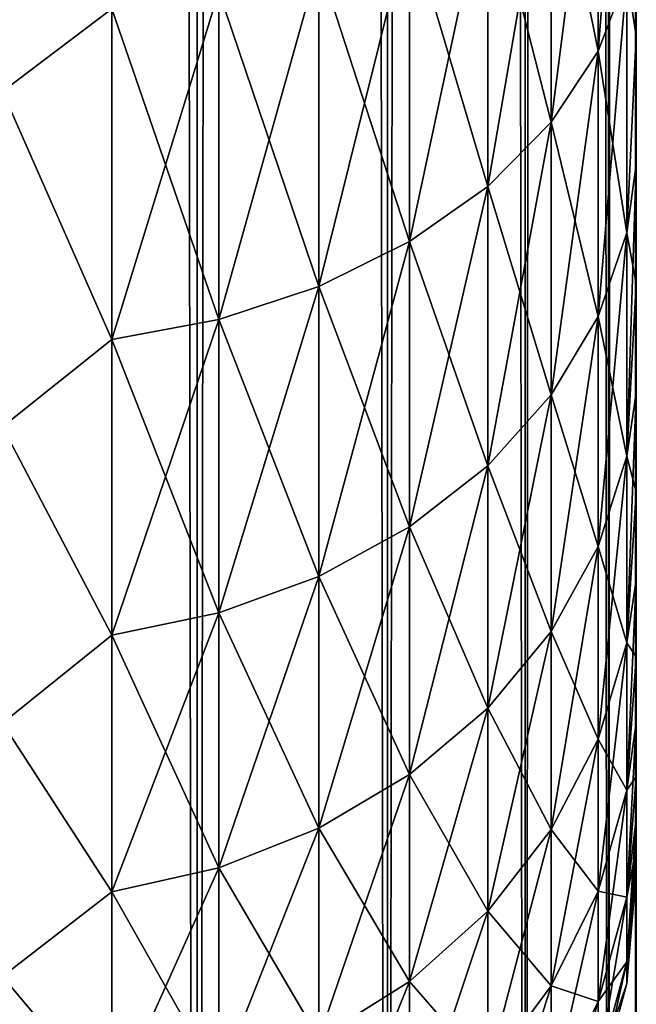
# Model space of a CAD drawing. Extents: x -265 to 265, y 0 to 427.
# Tile 184 of 256: x 263.05 to 265, y 11.59 to 14.69. Entities that reach past the tile are written whole.
import ezdxf

# ---------------------------------------------------------------- set-up
doc = ezdxf.new("R2010")
doc.units = 0
doc.header["$LTSCALE"] = 65.185185
for name, color, linetype in [('25', 7, 'CONTINUOUS'), ('32', 7, 'CONTINUOUS'), ('71', 7, 'CONTINUOUS'), ('72', 7, 'CONTINUOUS')]:
    doc.layers.add(name, color=color, linetype=linetype)

msp = doc.modelspace()

# ---------------------------------------------------------------- linework, layer by layer
at = {"layer": '25', "color": 7, "linetype": 'CONTINUOUS'}
for points in [[(265, 33, 27.5), (265, 32.9808, 28.134), (265, 12, 27.5), (265, 33, 27.5)], [(265, 32.9808, 26.866), (265, 33, 27.5), (265, 12.0192, 26.866), (265, 32.9808, 26.866)], [(265, 12.0192, 26.866), (265, 33, 27.5), (265, 12, 27.5), (265, 12.0192, 26.866)], [(265, 32.9808, 28.134), (265, 32.9234, 28.7656), (265, 12.0192, 28.134), (265, 32.9808, 28.134)], [(265, 12, 27.5), (265, 32.9808, 28.134), (265, 12.0192, 28.134), (265, 12, 27.5)], [(265, 32.9234, 26.2344), (265, 32.9808, 26.866), (265, 12.0766, 26.2344), (265, 32.9234, 26.2344)], [(265, 12.0766, 26.2344), (265, 32.9808, 26.866), (265, 12.0192, 26.866), (265, 12.0766, 26.2344)], [(265, 32.9234, 28.7656), (265, 32.828, 29.3927), (265, 12.0766, 28.7656), (265, 32.9234, 28.7656)], [(265, 12.0192, 28.134), (265, 32.9234, 28.7656), (265, 12.0766, 28.7656), (265, 12.0192, 28.134)], [(265, 32.828, 25.6073), (265, 32.9234, 26.2344), (265, 12.172, 25.6073), (265, 32.828, 25.6073)], [(265, 12.172, 25.6073), (265, 32.9234, 26.2344), (265, 12.0766, 26.2344), (265, 12.172, 25.6073)], [(265, 32.828, 29.3927), (265, 32.6949, 30.0128), (265, 12.172, 29.3927), (265, 32.828, 29.3927)], [(265, 12.0766, 28.7656), (265, 32.828, 29.3927), (265, 12.172, 29.3927), (265, 12.0766, 28.7656)], [(265, 32.6949, 24.9872), (265, 32.828, 25.6073), (265, 12.3051, 24.9872), (265, 32.6949, 24.9872)], [(265, 12.3051, 24.9872), (265, 32.828, 25.6073), (265, 12.172, 25.6073), (265, 12.3051, 24.9872)], [(265, 32.6949, 30.0128), (265, 32.5246, 30.6238), (265, 12.3051, 30.0128), (265, 32.6949, 30.0128)], [(265, 12.172, 29.3927), (265, 32.6949, 30.0128), (265, 12.3051, 30.0128), (265, 12.172, 29.3927)], [(265, 32.5246, 24.3762), (265, 32.6949, 24.9872), (265, 12.4754, 24.3762), (265, 32.5246, 24.3762)], [(265, 12.4754, 24.3762), (265, 32.6949, 24.9872), (265, 12.3051, 24.9872), (265, 12.4754, 24.3762)], [(265, 32.5246, 30.6238), (265, 32.3177, 31.2234), (265, 12.4754, 30.6238), (265, 32.5246, 30.6238)], [(265, 12.3051, 30.0128), (265, 32.5246, 30.6238), (265, 12.4754, 30.6238), (265, 12.3051, 30.0128)], [(265, 32.3177, 23.7766), (265, 32.5246, 24.3762), (265, 12.6823, 23.7766), (265, 32.3177, 23.7766)], [(265, 12.6823, 23.7766), (265, 32.5246, 24.3762), (265, 12.4754, 24.3762), (265, 12.6823, 23.7766)], [(265, 32.3177, 31.2234), (265, 32.0749, 31.8094), (265, 12.6823, 31.2234), (265, 32.3177, 31.2234)], [(265, 12.4754, 30.6238), (265, 32.3177, 31.2234), (265, 12.6823, 31.2234), (265, 12.4754, 30.6238)], [(265, 32.0749, 23.1906), (265, 32.3177, 23.7766), (265, 12.9251, 23.1906), (265, 32.0749, 23.1906)], [(265, 12.9251, 23.1906), (265, 32.3177, 23.7766), (265, 12.6823, 23.7766), (265, 12.9251, 23.1906)], [(265, 32.0749, 31.8094), (265, 31.7973, 32.3796), (265, 12.9251, 31.8094), (265, 32.0749, 31.8094)], [(265, 12.6823, 31.2234), (265, 32.0749, 31.8094), (265, 12.9251, 31.8094), (265, 12.6823, 31.2234)], [(265, 31.7973, 22.6204), (265, 32.0749, 23.1906), (265, 13.2027, 22.6204), (265, 31.7973, 22.6204)], [(265, 13.2027, 22.6204), (265, 32.0749, 23.1906), (265, 12.9251, 23.1906), (265, 13.2027, 22.6204)], [(265, 31.7973, 32.3796), (265, 31.4857, 32.9321), (265, 13.2027, 32.3796), (265, 31.7973, 32.3796)], [(265, 12.9251, 31.8094), (265, 31.7973, 32.3796), (265, 13.2027, 32.3796), (265, 12.9251, 31.8094)], [(265, 31.4857, 22.0679), (265, 31.7973, 22.6204), (265, 13.5143, 22.0679), (265, 31.4857, 22.0679)], [(265, 13.5143, 22.0679), (265, 31.7973, 22.6204), (265, 13.2027, 22.6204), (265, 13.5143, 22.0679)], [(265, 31.4857, 32.9321), (265, 31.1413, 33.4647), (265, 13.5143, 32.9321), (265, 31.4857, 32.9321)], [(265, 13.2027, 32.3796), (265, 31.4857, 32.9321), (265, 13.5143, 32.9321), (265, 13.2027, 32.3796)], [(265, 31.1413, 21.5353), (265, 31.4857, 22.0679), (265, 13.8587, 21.5353), (265, 31.1413, 21.5353)], [(265, 13.8587, 21.5353), (265, 31.4857, 22.0679), (265, 13.5143, 22.0679), (265, 13.8587, 21.5353)], [(265, 31.1413, 33.4647), (265, 30.7654, 33.9756), (265, 13.8587, 33.4647), (265, 31.1413, 33.4647)], [(265, 13.5143, 32.9321), (265, 31.1413, 33.4647), (265, 13.8587, 33.4647), (265, 13.5143, 32.9321)], [(265, 30.7654, 21.0244), (265, 31.1413, 21.5353), (265, 14.2346, 21.0244), (265, 30.7654, 21.0244)], [(265, 14.2346, 21.0244), (265, 31.1413, 21.5353), (265, 13.8587, 21.5353), (265, 14.2346, 21.0244)], [(265, 30.7654, 33.9756), (265, 30.3593, 34.4628), (265, 14.2346, 33.9756), (265, 30.7654, 33.9756)], [(265, 13.8587, 33.4647), (265, 30.7654, 33.9756), (265, 14.2346, 33.9756), (265, 13.8587, 33.4647)], [(265, 30.3593, 20.5372), (265, 30.7654, 21.0244), (265, 14.6407, 20.5372), (265, 30.3593, 20.5372)], [(265, 14.6407, 20.5372), (265, 30.7654, 21.0244), (265, 14.2346, 21.0244), (265, 14.6407, 20.5372)], [(265, 30.3593, 34.4628), (265, 29.9246, 34.9247), (265, 14.6407, 34.4628), (265, 30.3593, 34.4628)], [(265, 14.2346, 33.9756), (265, 30.3593, 34.4628), (265, 14.6407, 34.4628), (265, 14.2346, 33.9756)], [(265, 15.0754, 20.0753), (265, 30.3593, 20.5372), (265, 14.6407, 20.5372), (265, 15.0754, 20.0753)], [(265, 14.6407, 34.4628), (265, 29.9246, 34.9247), (265, 15.0754, 34.9247), (265, 14.6407, 34.4628)]]:
    msp.add_3dface(points, dxfattribs=at)
at = {"layer": '32', "color": 7, "linetype": 'CONTINUOUS'}
for points in [[(264.9696, 14.8298, 35.1702), (264.9696, 15.7368, 35.9808), (264.8793, 14.5915, 35.4085), (264.9696, 14.8298, 35.1702)], [(264.8793, 14.5915, 35.4085), (264.9696, 15.7368, 35.9808), (264.8793, 15.5267, 36.2443), (264.8793, 14.5915, 35.4085)], [(263, 15.6311, 37.9436), (263, 14.4652, 37.0756), (263.3449, 14.7251, 37.2495), (263, 15.6311, 37.9436)], [(263, 14.4652, 17.9244), (263, 15.6311, 17.0564), (263.3449, 14.7251, 17.7505), (263, 14.4652, 17.9244)], [(264.8793, 15.5267, 18.7557), (264.8793, 14.5915, 19.5915), (264.7317, 15.3295, 18.5085), (264.8793, 15.5267, 18.7557)], [(264.8793, 14.5915, 35.4085), (264.8793, 15.5267, 36.2443), (264.7317, 14.3678, 35.6322), (264.8793, 14.5915, 35.4085)], [(264.7317, 14.3678, 35.6322), (264.8793, 15.5267, 36.2443), (264.7317, 15.3295, 36.4915), (264.7317, 14.3678, 35.6322)], [(264.8793, 15.5267, 18.7557), (264.9696, 14.8298, 19.8298), (264.8793, 14.5915, 19.5915), (264.8793, 15.5267, 18.7557)], [(264.7317, 15.3295, 18.5085), (264.7317, 14.3678, 19.3678), (264.5314, 15.1513, 18.285), (264.7317, 15.3295, 18.5085)], [(264.7317, 14.3678, 35.6322), (264.7317, 15.3295, 36.4915), (264.5314, 14.1658, 35.8342), (264.7317, 14.3678, 35.6322)], [(264.5314, 14.1658, 35.8342), (264.7317, 15.3295, 36.4915), (264.5314, 15.1513, 36.715), (264.5314, 14.1658, 35.8342)], [(264.7317, 15.3295, 18.5085), (264.8793, 14.5915, 19.5915), (264.7317, 14.3678, 19.3678), (264.7317, 15.3295, 18.5085)], [(264.5314, 15.1513, 18.285), (264.5314, 14.1658, 19.1658), (264.2845, 14.9976, 18.0922), (264.5314, 15.1513, 18.285)], [(264.5314, 14.1658, 35.8342), (264.5314, 15.1513, 36.715), (264.2845, 13.9914, 36.0086), (264.5314, 14.1658, 35.8342)], [(264.2845, 13.9914, 36.0086), (264.5314, 15.1513, 36.715), (264.2845, 14.9976, 36.9078), (264.2845, 13.9914, 36.0086)], [(264.5314, 15.1513, 18.285), (264.7317, 14.3678, 19.3678), (264.5314, 14.1658, 19.1658), (264.5314, 15.1513, 18.285)], [(265, 15.0754, 20.0753), (265, 14.6407, 20.5372), (264.9696, 14.8298, 19.8298), (265, 15.0754, 20.0753)], [(265, 14.6407, 34.4628), (265, 15.0754, 34.9247), (264.9696, 14.8298, 35.1702), (265, 14.6407, 34.4628)], [(264.2845, 14.9976, 18.0922), (264.2845, 13.9914, 18.9914), (263.9985, 14.8729, 17.9359), (264.2845, 14.9976, 18.0922)], [(264.2845, 13.9914, 36.0086), (264.2845, 14.9976, 36.9078), (263.9985, 13.85, 36.15), (264.2845, 13.9914, 36.0086)], [(263.9985, 13.85, 36.15), (264.2845, 14.9976, 36.9078), (263.9985, 14.8729, 37.0641), (263.9985, 13.85, 36.15)], [(264.2845, 14.9976, 18.0922), (264.5314, 14.1658, 19.1658), (264.2845, 13.9914, 18.9914), (264.2845, 14.9976, 18.0922)], [(263.9985, 14.8729, 17.9359), (263.9985, 13.85, 18.85), (263.6821, 14.7811, 17.8208), (263.9985, 14.8729, 17.9359)], [(263.9985, 13.85, 36.15), (263.9985, 14.8729, 37.0641), (263.6821, 13.7459, 36.2541), (263.9985, 13.85, 36.15)], [(263.6821, 13.7459, 36.2541), (263.9985, 14.8729, 37.0641), (263.6821, 14.7811, 37.1792), (263.6821, 13.7459, 36.2541)], [(263.9985, 14.8729, 17.9359), (264.2845, 13.9914, 18.9914), (263.9985, 13.85, 18.85), (263.9985, 14.8729, 17.9359)], [(264.9696, 14.8298, 19.8298), (264.9696, 14.0192, 20.7368), (264.8793, 14.5915, 19.5915), (264.9696, 14.8298, 19.8298)], [(264.9696, 14.0192, 34.2632), (264.9696, 14.8298, 35.1702), (264.8793, 13.7557, 34.4733), (264.9696, 14.0192, 34.2632)], [(264.8793, 13.7557, 34.4733), (264.9696, 14.8298, 35.1702), (264.8793, 14.5915, 35.4085), (264.8793, 13.7557, 34.4733)], [(264.9696, 14.8298, 19.8298), (265, 14.6407, 20.5372), (264.9696, 14.0192, 20.7368), (264.9696, 14.8298, 19.8298)], [(264.9696, 14.0192, 34.2632), (265, 14.6407, 34.4628), (264.9696, 14.8298, 35.1702), (264.9696, 14.0192, 34.2632)], [(263.6821, 14.7811, 17.8208), (263.6821, 13.7459, 18.7459), (263.3449, 14.7251, 17.7505), (263.6821, 14.7811, 17.8208)], [(263.6821, 13.7459, 36.2541), (263.6821, 14.7811, 37.1792), (263.3449, 13.6824, 36.3176), (263.6821, 13.7459, 36.2541)], [(263.3449, 13.6824, 36.3176), (263.6821, 14.7811, 37.1792), (263.3449, 14.7251, 37.2495), (263.3449, 13.6824, 36.3176)], [(263.6821, 14.7811, 17.8208), (263.9985, 13.85, 18.85), (263.6821, 13.7459, 18.7459), (263.6821, 14.7811, 17.8208)], [(263, 14.4652, 37.0756), (263.3449, 13.6824, 36.3176), (263.3449, 14.7251, 37.2495), (263, 14.4652, 37.0756)], [(263, 14.4652, 17.9244), (263.3449, 14.7251, 17.7505), (263.3449, 13.6824, 18.6824), (263, 14.4652, 17.9244)], [(263.3449, 14.7251, 17.7505), (263.6821, 13.7459, 18.7459), (263.3449, 13.6824, 18.6824), (263.3449, 14.7251, 17.7505)], [(265, 14.6407, 20.5372), (265, 14.2346, 21.0244), (264.9696, 14.0192, 20.7368), (265, 14.6407, 20.5372)], [(265, 14.2346, 33.9756), (265, 14.6407, 34.4628), (264.9696, 14.0192, 34.2632), (265, 14.2346, 33.9756)], [(264.8793, 14.5915, 19.5915), (264.8793, 13.7557, 20.5267), (264.7317, 14.3678, 19.3678), (264.8793, 14.5915, 19.5915)], [(264.8793, 13.7557, 34.4733), (264.8793, 14.5915, 35.4085), (264.7317, 13.5085, 34.6705), (264.8793, 13.7557, 34.4733)], [(264.7317, 13.5085, 34.6705), (264.8793, 14.5915, 35.4085), (264.7317, 14.3678, 35.6322), (264.7317, 13.5085, 34.6705)], [(264.8793, 14.5915, 19.5915), (264.9696, 14.0192, 20.7368), (264.8793, 13.7557, 20.5267), (264.8793, 14.5915, 19.5915)], [(263, 14.4652, 37.0756), (263, 13.4078, 36.078), (263.3449, 13.6824, 36.3176), (263, 14.4652, 37.0756)], [(263, 13.4078, 18.922), (263, 14.4652, 17.9244), (263.3449, 13.6824, 18.6824), (263, 13.4078, 18.922)], [(264.7317, 14.3678, 19.3678), (264.7317, 13.5085, 20.3295), (264.5314, 14.1658, 19.1658), (264.7317, 14.3678, 19.3678)], [(264.7317, 13.5085, 34.6705), (264.7317, 14.3678, 35.6322), (264.5314, 13.285, 34.8487), (264.7317, 13.5085, 34.6705)], [(264.5314, 13.285, 34.8487), (264.7317, 14.3678, 35.6322), (264.5314, 14.1658, 35.8342), (264.5314, 13.285, 34.8487)], [(264.7317, 14.3678, 19.3678), (264.8793, 13.7557, 20.5267), (264.7317, 13.5085, 20.3295), (264.7317, 14.3678, 19.3678)], [(265, 14.2346, 21.0244), (265, 13.8587, 21.5353), (264.9696, 14.0192, 20.7368), (265, 14.2346, 21.0244)], [(265, 13.8587, 33.4647), (265, 14.2346, 33.9756), (264.9696, 13.3153, 33.2711), (265, 13.8587, 33.4647)], [(264.9696, 13.3153, 33.2711), (265, 14.2346, 33.9756), (264.9696, 14.0192, 34.2632), (264.9696, 13.3153, 33.2711)], [(264.5314, 14.1658, 19.1658), (264.5314, 13.285, 20.1513), (264.2845, 13.9914, 18.9914), (264.5314, 14.1658, 19.1658)], [(264.5314, 13.285, 34.8487), (264.5314, 14.1658, 35.8342), (264.2845, 13.0922, 35.0024), (264.5314, 13.285, 34.8487)], [(264.2845, 13.0922, 35.0024), (264.5314, 14.1658, 35.8342), (264.2845, 13.9914, 36.0086), (264.2845, 13.0922, 35.0024)], [(264.5314, 14.1658, 19.1658), (264.7317, 13.5085, 20.3295), (264.5314, 13.285, 20.1513), (264.5314, 14.1658, 19.1658)], [(264.9696, 14.0192, 20.7368), (264.9696, 13.3153, 21.7289), (264.8793, 13.7557, 20.5267), (264.9696, 14.0192, 20.7368)], [(264.9696, 13.3153, 33.2711), (264.9696, 14.0192, 34.2632), (264.8793, 13.0299, 33.4504), (264.9696, 13.3153, 33.2711)], [(264.8793, 13.0299, 33.4504), (264.9696, 14.0192, 34.2632), (264.8793, 13.7557, 34.4733), (264.8793, 13.0299, 33.4504)], [(264.9696, 14.0192, 20.7368), (265, 13.8587, 21.5353), (264.9696, 13.3153, 21.7289), (264.9696, 14.0192, 20.7368)], [(264.2845, 13.9914, 18.9914), (264.2845, 13.0922, 19.9976), (263.9985, 13.85, 18.85), (264.2845, 13.9914, 18.9914)], [(264.2845, 13.0922, 35.0024), (264.2845, 13.9914, 36.0086), (263.9985, 12.9359, 35.1271), (264.2845, 13.0922, 35.0024)], [(263.9985, 12.9359, 35.1271), (264.2845, 13.9914, 36.0086), (263.9985, 13.85, 36.15), (263.9985, 12.9359, 35.1271)], [(264.2845, 13.9914, 18.9914), (264.5314, 13.285, 20.1513), (264.2845, 13.0922, 19.9976), (264.2845, 13.9914, 18.9914)], [(263.9985, 13.85, 18.85), (263.9985, 12.9359, 19.8729), (263.6821, 13.7459, 18.7459), (263.9985, 13.85, 18.85)], [(263.9985, 12.9359, 35.1271), (263.9985, 13.85, 36.15), (263.6821, 12.8208, 35.2189), (263.9985, 12.9359, 35.1271)], [(263.6821, 12.8208, 35.2189), (263.9985, 13.85, 36.15), (263.6821, 13.7459, 36.2541), (263.6821, 12.8208, 35.2189)], [(263.9985, 13.85, 18.85), (264.2845, 13.0922, 19.9976), (263.9985, 12.9359, 19.8729), (263.9985, 13.85, 18.85)], [(265, 13.8587, 21.5353), (265, 13.5143, 22.0679), (264.9696, 13.3153, 21.7289), (265, 13.8587, 21.5353)], [(265, 13.5143, 32.9321), (265, 13.8587, 33.4647), (264.9696, 13.3153, 33.2711), (265, 13.5143, 32.9321)], [(264.8793, 13.7557, 20.5267), (264.8793, 13.0299, 21.5496), (264.7317, 13.5085, 20.3295), (264.8793, 13.7557, 20.5267)], [(264.8793, 13.0299, 33.4504), (264.8793, 13.7557, 34.4733), (264.7317, 12.7622, 33.6187), (264.8793, 13.0299, 33.4504)], [(264.7317, 12.7622, 33.6187), (264.8793, 13.7557, 34.4733), (264.7317, 13.5085, 34.6705), (264.7317, 12.7622, 33.6187)], [(264.8793, 13.7557, 20.5267), (264.9696, 13.3153, 21.7289), (264.8793, 13.0299, 21.5496), (264.8793, 13.7557, 20.5267)], [(263.6821, 13.7459, 18.7459), (263.6821, 12.8208, 19.7811), (263.3449, 13.6824, 18.6824), (263.6821, 13.7459, 18.7459)], [(263.6821, 12.8208, 35.2189), (263.6821, 13.7459, 36.2541), (263.3449, 12.7505, 35.2749), (263.6821, 12.8208, 35.2189)], [(263.3449, 12.7505, 35.2749), (263.6821, 13.7459, 36.2541), (263.3449, 13.6824, 36.3176), (263.3449, 12.7505, 35.2749)], [(263.6821, 13.7459, 18.7459), (263.9985, 12.9359, 19.8729), (263.6821, 12.8208, 19.7811), (263.6821, 13.7459, 18.7459)], [(263, 13.4078, 36.078), (263.3449, 12.7505, 35.2749), (263.3449, 13.6824, 36.3176), (263, 13.4078, 36.078)], [(263, 13.4078, 18.922), (263.3449, 13.6824, 18.6824), (263.3449, 12.7505, 19.7251), (263, 13.4078, 18.922)], [(263.3449, 13.6824, 18.6824), (263.6821, 12.8208, 19.7811), (263.3449, 12.7505, 19.7251), (263.3449, 13.6824, 18.6824)], [(264.7317, 13.5085, 20.3295), (264.7317, 12.7622, 21.3813), (264.5314, 13.285, 20.1513), (264.7317, 13.5085, 20.3295)], [(264.7317, 12.7622, 33.6187), (264.7317, 13.5085, 34.6705), (264.5314, 12.5202, 33.7707), (264.7317, 12.7622, 33.6187)], [(264.5314, 12.5202, 33.7707), (264.7317, 13.5085, 34.6705), (264.5314, 13.285, 34.8487), (264.5314, 12.5202, 33.7707)], [(264.7317, 13.5085, 20.3295), (264.8793, 13.0299, 21.5496), (264.7317, 12.7622, 21.3813), (264.7317, 13.5085, 20.3295)], [(265, 13.5143, 22.0679), (265, 13.2027, 22.6204), (264.9696, 13.3153, 21.7289), (265, 13.5143, 22.0679)], [(265, 13.2027, 32.3796), (265, 13.5143, 32.9321), (264.9696, 12.7269, 32.2065), (265, 13.2027, 32.3796)], [(264.9696, 12.7269, 32.2065), (265, 13.5143, 32.9321), (264.9696, 13.3153, 33.2711), (264.9696, 12.7269, 32.2065)], [(263, 13.4078, 36.078), (263, 12.4735, 34.9645), (263.3449, 12.7505, 35.2749), (263, 13.4078, 36.078)], [(263, 12.4735, 20.0355), (263, 13.4078, 18.922), (263.3449, 12.7505, 19.7251), (263, 12.4735, 20.0355)], [(264.9696, 13.3153, 21.7289), (264.9696, 12.7269, 22.7935), (264.8793, 13.0299, 21.5496), (264.9696, 13.3153, 21.7289)], [(264.9696, 12.7269, 32.2065), (264.9696, 13.3153, 33.2711), (264.8793, 12.4232, 32.3527), (264.9696, 12.7269, 32.2065)], [(264.8793, 12.4232, 32.3527), (264.9696, 13.3153, 33.2711), (264.8793, 13.0299, 33.4504), (264.8793, 12.4232, 32.3527)], [(264.9696, 13.3153, 21.7289), (265, 13.2027, 22.6204), (264.9696, 12.7269, 22.7935), (264.9696, 13.3153, 21.7289)], [(264.5314, 13.285, 20.1513), (264.5314, 12.5202, 21.2293), (264.2845, 13.0922, 19.9976), (264.5314, 13.285, 20.1513)], [(264.5314, 12.5202, 33.7707), (264.5314, 13.285, 34.8487), (264.2845, 12.3114, 33.9019), (264.5314, 12.5202, 33.7707)], [(264.2845, 12.3114, 33.9019), (264.5314, 13.285, 34.8487), (264.2845, 13.0922, 35.0024), (264.2845, 12.3114, 33.9019)], [(264.5314, 13.285, 20.1513), (264.7317, 12.7622, 21.3813), (264.5314, 12.5202, 21.2293), (264.5314, 13.285, 20.1513)], [(265, 13.2027, 22.6204), (265, 12.9251, 23.1906), (264.9696, 12.7269, 22.7935), (265, 13.2027, 22.6204)], [(265, 12.9251, 31.8094), (265, 13.2027, 32.3796), (264.9696, 12.7269, 32.2065), (265, 12.9251, 31.8094)], [(264.2845, 13.0922, 19.9976), (264.2845, 12.3114, 21.0981), (263.9985, 12.9359, 19.8729), (264.2845, 13.0922, 19.9976)], [(264.2845, 12.3114, 33.9019), (264.2845, 13.0922, 35.0024), (263.9985, 12.1421, 34.0083), (264.2845, 12.3114, 33.9019)], [(263.9985, 12.1421, 34.0083), (264.2845, 13.0922, 35.0024), (263.9985, 12.9359, 35.1271), (263.9985, 12.1421, 34.0083)], [(264.2845, 13.0922, 19.9976), (264.5314, 12.5202, 21.2293), (264.2845, 12.3114, 21.0981), (264.2845, 13.0922, 19.9976)], [(264.8793, 13.0299, 21.5496), (264.8793, 12.4232, 22.6473), (264.7317, 12.7622, 21.3813), (264.8793, 13.0299, 21.5496)], [(264.8793, 12.4232, 32.3527), (264.8793, 13.0299, 33.4504), (264.7317, 12.1383, 32.4899), (264.8793, 12.4232, 32.3527)], [(264.7317, 12.1383, 32.4899), (264.8793, 13.0299, 33.4504), (264.7317, 12.7622, 33.6187), (264.7317, 12.1383, 32.4899)], [(264.8793, 13.0299, 21.5496), (264.9696, 12.7269, 22.7935), (264.8793, 12.4232, 22.6473), (264.8793, 13.0299, 21.5496)], [(263.9985, 12.9359, 19.8729), (263.9985, 12.1421, 20.9917), (263.6821, 12.8208, 19.7811), (263.9985, 12.9359, 19.8729)], [(263.9985, 12.1421, 34.0083), (263.9985, 12.9359, 35.1271), (263.6821, 12.0175, 34.0866), (263.9985, 12.1421, 34.0083)], [(263.6821, 12.0175, 34.0866), (263.9985, 12.9359, 35.1271), (263.6821, 12.8208, 35.2189), (263.6821, 12.0175, 34.0866)], [(263.9985, 12.9359, 19.8729), (264.2845, 12.3114, 21.0981), (263.9985, 12.1421, 20.9917), (263.9985, 12.9359, 19.8729)], [(265, 12.9251, 23.1906), (265, 12.6823, 23.7766), (264.9696, 12.7269, 22.7935), (265, 12.9251, 23.1906)], [(265, 12.6823, 31.2234), (265, 12.9251, 31.8094), (264.9696, 12.2614, 31.0826), (265, 12.6823, 31.2234)], [(264.9696, 12.2614, 31.0826), (265, 12.9251, 31.8094), (264.9696, 12.7269, 32.2065), (264.9696, 12.2614, 31.0826)], [(263.6821, 12.8208, 19.7811), (263.6821, 12.0175, 20.9134), (263.3449, 12.7505, 19.7251), (263.6821, 12.8208, 19.7811)], [(263.6821, 12.0175, 34.0866), (263.6821, 12.8208, 35.2189), (263.3449, 11.9413, 34.1345), (263.6821, 12.0175, 34.0866)], [(263.3449, 11.9413, 34.1345), (263.6821, 12.8208, 35.2189), (263.3449, 12.7505, 35.2749), (263.3449, 11.9413, 34.1345)], [(263.6821, 12.8208, 19.7811), (263.9985, 12.1421, 20.9917), (263.6821, 12.0175, 20.9134), (263.6821, 12.8208, 19.7811)], [(264.7317, 12.7622, 21.3813), (264.7317, 12.1383, 22.5101), (264.5314, 12.5202, 21.2293), (264.7317, 12.7622, 21.3813)], [(264.7317, 12.1383, 32.4899), (264.7317, 12.7622, 33.6187), (264.5314, 11.8808, 32.6139), (264.7317, 12.1383, 32.4899)], [(264.5314, 11.8808, 32.6139), (264.7317, 12.7622, 33.6187), (264.5314, 12.5202, 33.7707), (264.5314, 11.8808, 32.6139)], [(264.7317, 12.7622, 21.3813), (264.8793, 12.4232, 22.6473), (264.7317, 12.1383, 22.5101), (264.7317, 12.7622, 21.3813)], [(263, 12.4735, 34.9645), (263.3449, 11.9413, 34.1345), (263.3449, 12.7505, 35.2749), (263, 12.4735, 34.9645)], [(263, 12.4735, 20.0355), (263.3449, 12.7505, 19.7251), (263.3449, 11.9413, 20.8655), (263, 12.4735, 20.0355)], [(263.3449, 12.7505, 19.7251), (263.6821, 12.0175, 20.9134), (263.3449, 11.9413, 20.8655), (263.3449, 12.7505, 19.7251)], [(264.9696, 12.7269, 22.7935), (264.9696, 12.2614, 23.9174), (264.8793, 12.4232, 22.6473), (264.9696, 12.7269, 22.7935)], [(264.9696, 12.2614, 31.0826), (264.9696, 12.7269, 32.2065), (264.8793, 11.9433, 31.194), (264.9696, 12.2614, 31.0826)], [(264.8793, 11.9433, 31.194), (264.9696, 12.7269, 32.2065), (264.8793, 12.4232, 32.3527), (264.8793, 11.9433, 31.194)], [(264.9696, 12.7269, 22.7935), (265, 12.6823, 23.7766), (264.9696, 12.2614, 23.9174), (264.9696, 12.7269, 22.7935)], [(265, 12.6823, 23.7766), (265, 12.4754, 24.3762), (264.9696, 12.2614, 23.9174), (265, 12.6823, 23.7766)], [(265, 12.4754, 30.6238), (265, 12.6823, 31.2234), (264.9696, 12.2614, 31.0826), (265, 12.4754, 30.6238)], [(264.5314, 12.5202, 21.2293), (264.5314, 11.8808, 22.3861), (264.2845, 12.3114, 21.0981), (264.5314, 12.5202, 21.2293)], [(264.5314, 11.8808, 32.6139), (264.5314, 12.5202, 33.7707), (264.2845, 11.6587, 32.7209), (264.5314, 11.8808, 32.6139)], [(264.2845, 11.6587, 32.7209), (264.5314, 12.5202, 33.7707), (264.2845, 12.3114, 33.9019), (264.2845, 11.6587, 32.7209)], [(264.5314, 12.5202, 21.2293), (264.7317, 12.1383, 22.5101), (264.5314, 11.8808, 22.3861), (264.5314, 12.5202, 21.2293)], [(263, 12.4735, 34.9645), (263, 11.6747, 33.75), (263.3449, 11.9413, 34.1345), (263, 12.4735, 34.9645)], [(263, 11.6747, 21.25), (263, 12.4735, 20.0355), (263.3449, 11.9413, 20.8655), (263, 11.6747, 21.25)], [(265, 12.4754, 24.3762), (265, 12.3051, 24.9872), (264.9696, 12.2614, 23.9174), (265, 12.4754, 24.3762)], [(265, 12.3051, 30.0128), (265, 12.4754, 30.6238), (264.9696, 11.9247, 29.9138), (265, 12.3051, 30.0128)], [(264.9696, 11.9247, 29.9138), (265, 12.4754, 30.6238), (264.9696, 12.2614, 31.0826), (264.9696, 11.9247, 29.9138)], [(264.8793, 12.4232, 22.6473), (264.8793, 11.9433, 23.806), (264.7317, 12.1383, 22.5101), (264.8793, 12.4232, 22.6473)], [(264.8793, 11.9433, 31.194), (264.8793, 12.4232, 32.3527), (264.7317, 11.6448, 31.2984), (264.8793, 11.9433, 31.194)], [(264.7317, 11.6448, 31.2984), (264.8793, 12.4232, 32.3527), (264.7317, 12.1383, 32.4899), (264.7317, 11.6448, 31.2984)], [(264.8793, 12.4232, 22.6473), (264.9696, 12.2614, 23.9174), (264.8793, 11.9433, 23.806), (264.8793, 12.4232, 22.6473)], [(264.2845, 12.3114, 21.0981), (264.2845, 11.6587, 22.2791), (263.9985, 12.1421, 20.9917), (264.2845, 12.3114, 21.0981)], [(264.2845, 11.6587, 32.7209), (264.2845, 12.3114, 33.9019), (263.9985, 11.4785, 32.8077), (264.2845, 11.6587, 32.7209)], [(263.9985, 11.4785, 32.8077), (264.2845, 12.3114, 33.9019), (263.9985, 12.1421, 34.0083), (263.9985, 11.4785, 32.8077)], [(264.2845, 12.3114, 21.0981), (264.5314, 11.8808, 22.3861), (264.2845, 11.6587, 22.2791), (264.2845, 12.3114, 21.0981)], [(265, 12.3051, 24.9872), (265, 12.172, 25.6073), (264.9696, 11.9247, 25.0862), (265, 12.3051, 24.9872)], [(264.9696, 12.2614, 23.9174), (265, 12.3051, 24.9872), (264.9696, 11.9247, 25.0862), (264.9696, 12.2614, 23.9174)], [(265, 12.172, 29.3927), (265, 12.3051, 30.0128), (264.9696, 11.9247, 29.9138), (265, 12.172, 29.3927)], [(264.9696, 12.2614, 23.9174), (264.9696, 11.9247, 25.0862), (264.8793, 11.9433, 23.806), (264.9696, 12.2614, 23.9174)], [(264.9696, 11.9247, 29.9138), (264.9696, 12.2614, 31.0826), (264.8793, 11.596, 29.9888), (264.9696, 11.9247, 29.9138)], [(264.8793, 11.596, 29.9888), (264.9696, 12.2614, 31.0826), (264.8793, 11.9433, 31.194), (264.8793, 11.596, 29.9888)], [(265, 12.172, 25.6073), (265, 12.0766, 26.2344), (264.9696, 11.9247, 25.0862), (265, 12.172, 25.6073)], [(265, 12.0766, 28.7656), (265, 12.172, 29.3927), (264.9696, 11.7209, 28.7145), (265, 12.0766, 28.7656)], [(264.9696, 11.7209, 28.7145), (265, 12.172, 29.3927), (264.9696, 11.9247, 29.9138), (264.9696, 11.7209, 28.7145)], [(263.9985, 12.1421, 20.9917), (263.9985, 11.4785, 22.1923), (263.6821, 12.0175, 20.9134), (263.9985, 12.1421, 20.9917)], [(263.9985, 11.4785, 32.8077), (263.9985, 12.1421, 34.0083), (263.6821, 11.3459, 32.8715), (263.9985, 11.4785, 32.8077)], [(263.6821, 11.3459, 32.8715), (263.9985, 12.1421, 34.0083), (263.6821, 12.0175, 34.0866), (263.6821, 11.3459, 32.8715)], [(263.9985, 12.1421, 20.9917), (264.2845, 11.6587, 22.2791), (263.9985, 11.4785, 22.1923), (263.9985, 12.1421, 20.9917)], [(264.7317, 12.1383, 22.5101), (264.7317, 11.6448, 23.7016), (264.5314, 11.8808, 22.3861), (264.7317, 12.1383, 22.5101)], [(264.7317, 11.6448, 31.2984), (264.7317, 12.1383, 32.4899), (264.5314, 11.375, 31.3928), (264.7317, 11.6448, 31.2984)], [(264.5314, 11.375, 31.3928), (264.7317, 12.1383, 32.4899), (264.5314, 11.8808, 32.6139), (264.5314, 11.375, 31.3928)], [(264.7317, 12.1383, 22.5101), (264.8793, 11.9433, 23.806), (264.7317, 11.6448, 23.7016), (264.7317, 12.1383, 22.5101)], [(265, 12.0766, 26.2344), (265, 12.0192, 26.866), (264.9696, 11.7209, 26.2855), (265, 12.0766, 26.2344)], [(264.9696, 11.9247, 25.0862), (265, 12.0766, 26.2344), (264.9696, 11.7209, 26.2855), (264.9696, 11.9247, 25.0862)], [(265, 12.0192, 28.134), (265, 12.0766, 28.7656), (264.9696, 11.7209, 28.7145), (265, 12.0192, 28.134)], [(263.6821, 12.0175, 20.9134), (263.6821, 11.3459, 22.1285), (263.3449, 11.9413, 20.8655), (263.6821, 12.0175, 20.9134)], [(263.6821, 11.3459, 32.8715), (263.6821, 12.0175, 34.0866), (263.3449, 11.2649, 32.9105), (263.6821, 11.3459, 32.8715)], [(263.3449, 11.2649, 32.9105), (263.6821, 12.0175, 34.0866), (263.3449, 11.9413, 34.1345), (263.3449, 11.2649, 32.9105)], [(263.6821, 12.0175, 20.9134), (263.9985, 11.4785, 22.1923), (263.6821, 11.3459, 22.1285), (263.6821, 12.0175, 20.9134)], [(265, 12.0192, 26.866), (265, 12, 27.5), (264.9696, 11.7209, 26.2855), (265, 12.0192, 26.866)], [(265, 12, 27.5), (265, 12.0192, 28.134), (264.9696, 11.6527, 27.5), (265, 12, 27.5)], [(264.9696, 11.6527, 27.5), (265, 12.0192, 28.134), (264.9696, 11.7209, 28.7145), (264.9696, 11.6527, 27.5)], [(264.9696, 11.7209, 26.2855), (265, 12, 27.5), (264.9696, 11.6527, 27.5), (264.9696, 11.7209, 26.2855)], [(263, 11.6747, 33.75), (263.3449, 11.2649, 32.9105), (263.3449, 11.9413, 34.1345), (263, 11.6747, 33.75)], [(263, 11.6747, 21.25), (263.3449, 11.9413, 20.8655), (263.3449, 11.2649, 22.0895), (263, 11.6747, 21.25)], [(263.3449, 11.9413, 20.8655), (263.6821, 11.3459, 22.1285), (263.3449, 11.2649, 22.0895), (263.3449, 11.9413, 20.8655)], [(264.8793, 11.9433, 23.806), (264.8793, 11.596, 25.0112), (264.7317, 11.6448, 23.7016), (264.8793, 11.9433, 23.806)], [(264.8793, 11.596, 29.9888), (264.8793, 11.9433, 31.194), (264.7317, 11.2877, 30.0591), (264.8793, 11.596, 29.9888)], [(264.7317, 11.2877, 30.0591), (264.8793, 11.9433, 31.194), (264.7317, 11.6448, 31.2984), (264.7317, 11.2877, 30.0591)], [(264.8793, 11.9433, 23.806), (264.9696, 11.9247, 25.0862), (264.8793, 11.596, 25.0112), (264.8793, 11.9433, 23.806)], [(264.9696, 11.9247, 25.0862), (264.9696, 11.7209, 26.2855), (264.8793, 11.596, 25.0112), (264.9696, 11.9247, 25.0862)], [(264.9696, 11.7209, 28.7145), (264.9696, 11.9247, 29.9138), (264.8793, 11.386, 28.7523), (264.9696, 11.7209, 28.7145)], [(264.8793, 11.386, 28.7523), (264.9696, 11.9247, 29.9138), (264.8793, 11.596, 29.9888), (264.8793, 11.386, 28.7523)], [(264.5314, 11.8808, 22.3861), (264.5314, 11.375, 23.6072), (264.2845, 11.6587, 22.2791), (264.5314, 11.8808, 22.3861)], [(264.5314, 11.375, 31.3928), (264.5314, 11.8808, 32.6139), (264.2845, 11.1423, 31.4742), (264.5314, 11.375, 31.3928)], [(264.2845, 11.1423, 31.4742), (264.5314, 11.8808, 32.6139), (264.2845, 11.6587, 32.7209), (264.2845, 11.1423, 31.4742)], [(264.5314, 11.8808, 22.3861), (264.7317, 11.6448, 23.7016), (264.5314, 11.375, 23.6072), (264.5314, 11.8808, 22.3861)], [(264.9696, 11.7209, 26.2855), (264.9696, 11.6527, 27.5), (264.8793, 11.386, 26.2477), (264.9696, 11.7209, 26.2855)], [(264.8793, 11.596, 25.0112), (264.9696, 11.7209, 26.2855), (264.8793, 11.386, 26.2477), (264.8793, 11.596, 25.0112)], [(264.9696, 11.6527, 27.5), (264.9696, 11.7209, 28.7145), (264.8793, 11.3156, 27.5), (264.9696, 11.6527, 27.5)], [(264.8793, 11.3156, 27.5), (264.9696, 11.7209, 28.7145), (264.8793, 11.386, 28.7523), (264.8793, 11.3156, 27.5)], [(263, 11.6747, 33.75), (263, 11.0223, 32.451), (263.3449, 11.2649, 32.9105), (263, 11.6747, 33.75)], [(263, 11.0223, 22.549), (263, 11.6747, 21.25), (263.3449, 11.2649, 22.0895), (263, 11.0223, 22.549)], [(264.2845, 11.6587, 22.2791), (264.2845, 11.1423, 23.5258), (263.9985, 11.4785, 22.1923), (264.2845, 11.6587, 22.2791)], [(264.2845, 11.1423, 31.4742), (264.2845, 11.6587, 32.7209), (263.9985, 10.9535, 31.5403), (264.2845, 11.1423, 31.4742)], [(263.9985, 10.9535, 31.5403), (264.2845, 11.6587, 32.7209), (263.9985, 11.4785, 32.8077), (263.9985, 10.9535, 31.5403)], [(264.2845, 11.6587, 22.2791), (264.5314, 11.375, 23.6072), (264.2845, 11.1423, 23.5258), (264.2845, 11.6587, 22.2791)], [(264.7317, 11.6448, 23.7016), (264.7317, 11.2877, 24.9409), (264.5314, 11.375, 23.6072), (264.7317, 11.6448, 23.7016)], [(264.7317, 11.2877, 30.0591), (264.7317, 11.6448, 31.2984), (264.5314, 11.0091, 30.1227), (264.7317, 11.2877, 30.0591)], [(264.5314, 11.0091, 30.1227), (264.7317, 11.6448, 31.2984), (264.5314, 11.375, 31.3928), (264.5314, 11.0091, 30.1227)], [(264.7317, 11.6448, 23.7016), (264.8793, 11.596, 25.0112), (264.7317, 11.2877, 24.9409), (264.7317, 11.6448, 23.7016)], [(264.8793, 11.386, 26.2477), (264.9696, 11.6527, 27.5), (264.8793, 11.3156, 27.5), (264.8793, 11.386, 26.2477)], [(264.8793, 11.596, 25.0112), (264.8793, 11.386, 26.2477), (264.7317, 11.2877, 24.9409), (264.8793, 11.596, 25.0112)], [(264.8793, 11.386, 28.7523), (264.8793, 11.596, 29.9888), (264.7317, 11.0717, 28.7877), (264.8793, 11.386, 28.7523)], [(264.7317, 11.0717, 28.7877), (264.8793, 11.596, 29.9888), (264.7317, 11.2877, 30.0591), (264.7317, 11.0717, 28.7877)]]:
    msp.add_3dface(points, dxfattribs=at)
at = {"layer": '71', "color": 7, "linetype": 'CONTINUOUS'}
for points in [[(262.8529, 1, 7.7333), (263.6136, 1, 6.2983), (262.8529, 419, 7.7333), (262.8529, 1, 7.7333)], [(262.8529, 419, 7.7333), (263.6136, 1, 6.2983), (263.6136, 419, 6.2983), (262.8529, 419, 7.7333)], [(263.6136, 1, 6.2983), (264.2148, 1, 4.7895), (263.6136, 419, 6.2983), (263.6136, 1, 6.2983)], [(263.6136, 419, 6.2983), (264.2148, 1, 4.7895), (264.2148, 419, 4.7895), (263.6136, 419, 6.2983)], [(264.2148, 1, 4.7895), (264.6493, 1, 3.2246), (264.2148, 419, 4.7895), (264.2148, 1, 4.7895)], [(264.2148, 419, 4.7895), (264.6493, 1, 3.2246), (264.6493, 419, 3.2246), (264.2148, 419, 4.7895)], [(264.6493, 1, 3.2246), (264.9121, 1, 1.6218), (264.6493, 419, 3.2246), (264.6493, 1, 3.2246)], [(264.6493, 419, 3.2246), (264.9121, 1, 1.6218), (264.9121, 419, 1.6218), (264.6493, 419, 3.2246)], [(264.9121, 1, 1.6218), (265, 1), (264.9121, 419, 1.6218), (264.9121, 1, 1.6218)], [(264.9121, 419, 1.6218), (265, 1), (265, 419), (264.9121, 419, 1.6218)]]:
    msp.add_3dface(points, dxfattribs=at)
at = {"layer": '72', "color": 7, "linetype": 'CONTINUOUS'}
for points in [[(263.6136, 1, -6.2983), (262.8529, 1, -7.7333), (263.6136, 419, -6.2983), (263.6136, 1, -6.2983)], [(263.6136, 419, -6.2983), (262.8529, 1, -7.7333), (262.8529, 419, -7.7333), (263.6136, 419, -6.2983)], [(264.2148, 1, -4.7895), (263.6136, 1, -6.2983), (264.2148, 419, -4.7895), (264.2148, 1, -4.7895)], [(264.2148, 419, -4.7895), (263.6136, 1, -6.2983), (263.6136, 419, -6.2983), (264.2148, 419, -4.7895)], [(264.6493, 1, -3.2246), (264.2148, 1, -4.7895), (264.6493, 419, -3.2246), (264.6493, 1, -3.2246)], [(264.6493, 419, -3.2246), (264.2148, 1, -4.7895), (264.2148, 419, -4.7895), (264.6493, 419, -3.2246)], [(264.9121, 1, -1.6218), (264.6493, 1, -3.2246), (264.9121, 419, -1.6218), (264.9121, 1, -1.6218)], [(264.9121, 419, -1.6218), (264.6493, 1, -3.2246), (264.6493, 419, -3.2246), (264.9121, 419, -1.6218)], [(265, 419), (265, 1), (264.9121, 1, -1.6218), (265, 419)], [(265, 419), (264.9121, 1, -1.6218), (264.9121, 419, -1.6218), (265, 419)]]:
    msp.add_3dface(points, dxfattribs=at)

doc.saveas('drawing.dxf')
